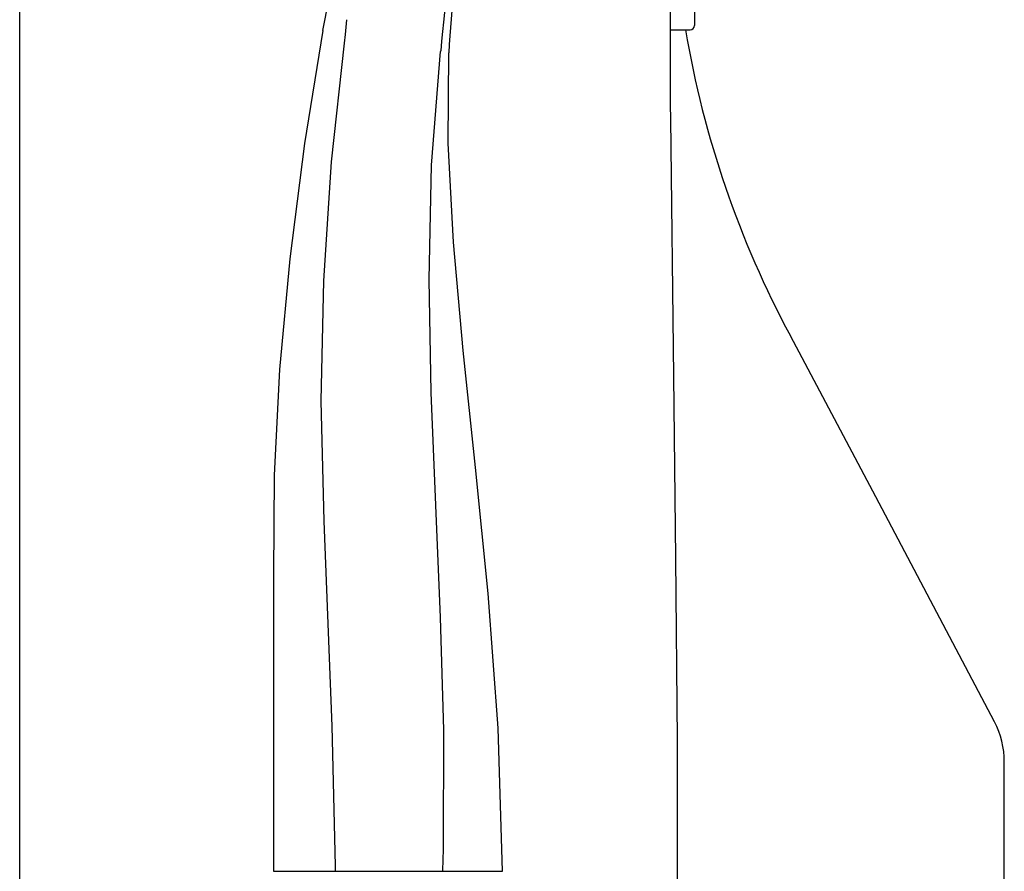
# Model space of a CAD drawing. Header units: millimetres. Extents: x 4447.49 to 4447.86, y 3573.36 to 3574.97.
# Tile 3 of 6: x 4447.49 to 4447.6, y 3574.15 to 3574.25. Entities that reach past the tile are written whole.
import ezdxf

# ---------------------------------------------------------------- set-up
doc = ezdxf.new("R2010")
doc.units = ezdxf.units.MM
doc.layers.add('SANINDUSA', color=3, linetype='Continuous')

msp = doc.modelspace()

# ---------------------------------------------------------------- linework, layer by layer
at = {"layer": 'SANINDUSA'}
for p, q in [((4447.485701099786, 3573.597402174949), (4447.485701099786, 3574.772406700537)), ((4447.560701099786, 3574.319291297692), (4447.560701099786, 3574.23767495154)), ((4447.563501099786, 3574.260764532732), (4447.563501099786, 3574.246859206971)), ((4447.560701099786, 3574.246359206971), (4447.563001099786, 3574.246359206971)), ((4447.534228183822, 3574.243889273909), (4447.534230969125, 3574.243922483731)), ((4447.534230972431, 3574.243922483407), (4447.534234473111, 3574.243963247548)), ((4447.560701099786, 3574.23767495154), (4447.560711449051, 3574.236109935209)), ((4447.561472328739, 3574.164443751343), (4447.561472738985, 3574.164339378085)), ((4447.561472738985, 3574.164339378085), (4447.561472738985, 3574.059443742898)), ((4447.599202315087, 3574.061841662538), (4447.599202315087, 3574.161941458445)), ((4447.514945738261, 3574.149360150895), (4447.522068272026, 3574.149360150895)), ((4447.522068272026, 3574.149360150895), (4447.534494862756, 3574.149360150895)), ((4447.534494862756, 3574.149360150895), (4447.541346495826, 3574.149360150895))]:
    msp.add_line(p, q, dxfattribs=at)
for points in [[(4447.520636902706, 3574.246300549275), (4447.524013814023, 3574.263419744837), (4447.528025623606, 3574.280426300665)], [(4447.523392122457, 3574.247539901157), (4447.523224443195, 3574.245841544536), (4447.52322443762, 3574.245841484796)], [(4447.520646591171, 3574.246298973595), (4447.51852953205, 3574.233267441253), (4447.516824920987, 3574.219971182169), (4447.515657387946, 3574.207185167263), (4447.515042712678, 3574.195017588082), (4447.514945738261, 3574.183505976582), (4447.514945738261, 3574.172124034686), (4447.514945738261, 3574.160742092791), (4447.514945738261, 3574.149360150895)], [(4447.523229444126, 3574.245844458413), (4447.523091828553, 3574.244826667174), (4447.52159252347, 3574.23115420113), (4447.520713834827, 3574.217427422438), (4447.520431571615, 3574.203571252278), (4447.520744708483, 3574.189715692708), (4447.521678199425, 3574.166063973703), (4447.522060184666, 3574.14994948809), (4447.522068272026, 3574.149360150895)], [(4447.534494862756, 3574.149360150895), (4447.534496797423, 3574.149428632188), (4447.534556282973, 3574.151871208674), (4447.534581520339, 3574.165652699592), (4447.534227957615, 3574.178609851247), (4447.533656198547, 3574.191560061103), (4447.533115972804, 3574.204564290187), (4447.532885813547, 3574.217576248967), (4447.533167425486, 3574.230755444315), (4447.534228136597, 3574.24388921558), (4447.534228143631, 3574.243889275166)], [(4447.541346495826, 3574.149360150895), (4447.540858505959, 3574.165828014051), (4447.539691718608, 3574.181352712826), (4447.538238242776, 3574.19588740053), (4447.536823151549, 3574.209401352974), (4447.53570997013, 3574.221878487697), (4447.535105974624, 3574.233315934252), (4447.53516730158, 3574.243722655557)], [(4447.560711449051, 3574.236109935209), (4447.561071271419, 3574.206424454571), (4447.561287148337, 3574.185434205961), (4447.561472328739, 3574.164443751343)], [(4447.598078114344, 3574.166567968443), (4447.584388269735, 3574.1925350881), (4447.574537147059, 3574.211070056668)]]:
    msp.add_lwpolyline(points, dxfattribs=at)
for centre, radius, start, end in [((4447.67846170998, 3574.231581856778), 0.144757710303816, 161.0876340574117, 175.0933925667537), ((4447.671475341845, 3574.236330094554), 0.1365083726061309, 163.8086332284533, 176.8956482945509), ((4447.563001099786, 3574.246859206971), 0.0005000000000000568, 270, 0), ((4447.676922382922, 3574.26586521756), 0.1161259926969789, 189.6699754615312, 208.1550730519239), ((4447.589169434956, 3574.161953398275), 0.01003288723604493, 359.9318140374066, 27.3835189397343)]:
    msp.add_arc(centre, radius, start, end, dxfattribs=at)

doc.saveas('drawing.dxf')
